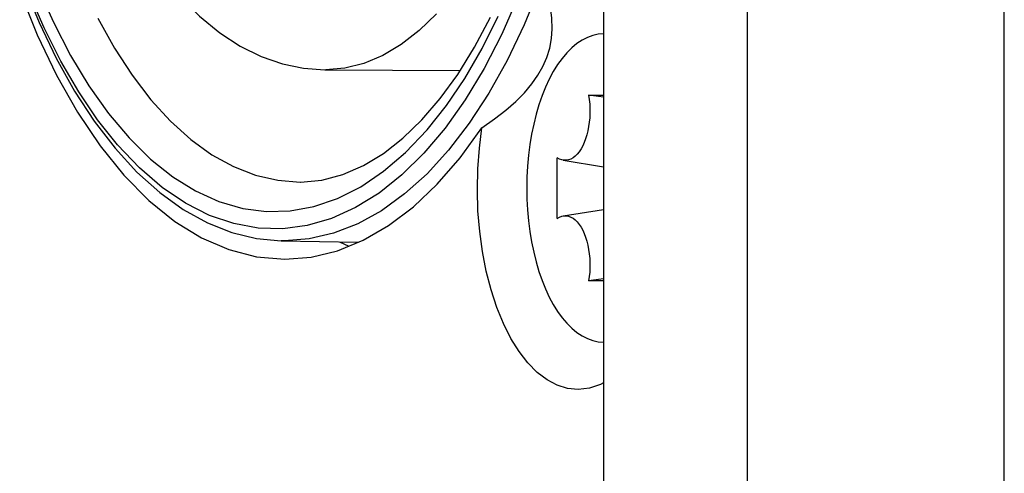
# Model space of a CAD drawing. Extents: x 0 to 420, y 0 to 297.
# Tile 8 of 124: x 87.01 to 90.33, y 82.18 to 83.71. Entities that reach past the tile are written whole.
import ezdxf

# ---------------------------------------------------------------- set-up
doc = ezdxf.new("R2010")
doc.units = 0
doc.header["$LTSCALE"] = 23.1
doc.layers.get('0').update_dxf_attribs({"linetype": 'CONTINUOUS'})
doc.layers.add('02___PRT_ALL_AXES', color=7, linetype='CONTINUOUS')

msp = doc.modelspace()

# ---------------------------------------------------------------- linework, layer by layer
at = {"color": 7, "linetype": 'CONTINUOUS'}
for p, q in [((89.465229, 74.558823), (89.465229, 88.889928)), ((90.331254, 74.552777), (90.331254, 88.895974)), ((88.978756, 87.164375), (88.978756, 76.284375)), ((88.038459, 83.543341), (88.494966, 83.540581)), ((88.978756, 83.450457), (88.928696, 83.457781)), ((88.928696, 83.457781), (88.978756, 83.457781)), ((88.823092, 83.042178), (88.823092, 83.246573)), ((88.843036, 83.23833), (88.978756, 83.216232)), ((87.954927, 83.164636), (87.956408, 83.164639)), ((88.843036, 83.05042), (88.978756, 83.072518)), ((87.901414, 82.966417), (87.891714, 82.966525)), ((87.891714, 82.966525), (88.150295, 82.961313)), ((87.902587, 82.966416), (87.901414, 82.966417)), ((88.978756, 82.838293), (88.928696, 82.83097)), ((88.978756, 82.83097), (88.928696, 82.83097))]:
    msp.add_line(p, q, dxfattribs=at)
for points in [[(87.175487, 85.500473), (87.161797, 85.373681), (87.153715, 85.245511), (87.151244, 85.116699), (87.15438, 84.987987), (87.163112, 84.860113), (87.177422, 84.733812), (87.197284, 84.609812), (87.222672, 84.488839), (87.253567, 84.371584), (87.289929, 84.258827), (87.331776, 84.151193), (87.378962, 84.049726), (87.431513, 83.955029), (87.488891, 83.868588), (87.550717, 83.791233), (87.616087, 83.724077), (87.68383, 83.66789), (87.75349, 83.622441), (87.824023, 83.587734), (87.895324, 83.563181), (87.96708, 83.548457), (88.038459, 83.543341)], [(87.02162, 83.831413), (87.074245, 83.703059), (87.131799, 83.582912), (87.193992, 83.471675), (87.260473, 83.370071), (87.33092, 83.278685), (87.404825, 83.198231), (87.481684, 83.12925), (87.560995, 83.072132), (87.642209, 83.027181), (87.724797, 82.99456), (87.808134, 82.97436), (87.891714, 82.966525)], [(87.069549, 83.824798), (87.122841, 83.703786), (87.180667, 83.591476), (87.24271, 83.488616), (87.308575, 83.395727), (87.377905, 83.31344), (87.450273, 83.242171), (87.525294, 83.182444), (87.60248, 83.134565), (87.681492, 83.098982), (87.761493, 83.075797), (87.84149, 83.065299), (87.921606, 83.067372)], [(88.763632, 83.823914), (88.711062, 83.695298), (88.653702, 83.57515), (88.59189, 83.464184)], [(87.009017, 83.809077), (87.068169, 83.661725), (87.133405, 83.525027), (87.204188, 83.399853), (87.280065, 83.287243), (87.360433, 83.187871), (87.444755, 83.102606), (87.532383, 83.031912), (87.622711, 82.976463), (87.715062, 82.936493), (87.808446, 82.912521), (87.903192, 82.904375)], [(87.33906, 83.290163), (87.271718, 83.374861), (87.2081, 83.46878), (87.148046, 83.572226), (87.092034, 83.684284), (87.040406, 83.804383)], [(88.69009, 83.787938), (88.635287, 83.663512), (88.575823, 83.548038), (88.512027, 83.442286), (88.444303, 83.34679), (88.373021, 83.262196), (88.298617, 83.18893), (88.221491, 83.12753), (88.142131, 83.078308), (88.060864, 83.041718), (87.978583, 83.017874), (87.896338, 83.007086), (87.813983, 83.009224), (87.731462, 83.024274), (87.649546, 83.052196), (87.568806, 83.093066), (87.489781, 83.14652), (87.41329, 83.212177), (87.33906, 83.290163)], [(88.568748, 83.34771), (88.611615, 83.377566), (88.649805, 83.407309), (88.683246, 83.436765), (88.712241, 83.466098), (88.73699, 83.495396), (88.757696, 83.52484), (88.774576, 83.554594), (88.787737, 83.584921), (88.79735, 83.616106), (88.803387, 83.648373), (88.805877, 83.682003), (88.804763, 83.717201), (88.799993, 83.754305), (88.791525, 83.793263)], [(88.415738, 83.732425), (88.35722, 83.675469), (88.296558, 83.628332), (88.234163, 83.591335), (88.170458, 83.564728), (88.105874, 83.548691), (88.040849, 83.543334)], [(88.383486, 83.340589), (88.448999, 83.422991), (88.510882, 83.514355), (88.569291, 83.614978), (88.623764, 83.723969)], [(87.272806, 83.717455), (87.32894, 83.616682), (87.388784, 83.524842), (87.451982, 83.442482), (87.518161, 83.370089), (87.586929, 83.308092), (87.657877, 83.256858), (87.730585, 83.216691), (87.804623, 83.187829), (87.879552, 83.170443), (87.954927, 83.164636)], [(87.956408, 83.164639), (88.028747, 83.171167), (88.099694, 83.189872), (88.168765, 83.219947), (88.236196, 83.260921), (88.301922, 83.312438), (88.365751, 83.374189), (88.427597, 83.446104), (88.48707, 83.52787), (88.543963, 83.619449), (88.597728, 83.720262)], [(88.978756, 83.664301), (88.961247, 83.663045), (88.942793, 83.659082), (88.924528, 83.652487), (88.906544, 83.643312), (88.888935, 83.631584), (88.871787, 83.617384), (88.855191, 83.600764), (88.839228, 83.581827), (88.823984, 83.560653), (88.809531, 83.537365), (88.795949, 83.512067), (88.7833, 83.484903), (88.771656, 83.455997), (88.761069, 83.425508), (88.7516, 83.393582), (88.74329, 83.360391), (88.73619, 83.326095), (88.730326, 83.290876), (88.725739, 83.254908), (88.722441, 83.218379), (88.720463, 83.181565), (88.719795, 83.144375)], [(88.59189, 83.464184), (88.525994, 83.363055), (88.456403, 83.272365), (88.38353, 83.192649), (88.307807, 83.124381), (88.229683, 83.067965), (88.149621, 83.023735), (88.068094, 82.991954), (87.985587, 82.97281), (87.902587, 82.966416)], [(88.928696, 83.457781), (88.930831, 83.442917), (88.932262, 83.42783), (88.93299, 83.412441), (88.93301, 83.396992), (88.932317, 83.381683), (88.930918, 83.366561), (88.928806, 83.351664), (88.926023, 83.337212), (88.9226, 83.323434), (88.918557, 83.310351), (88.913902, 83.298017), (88.908695, 83.286575), (88.902974, 83.27616), (88.896807, 83.26685), (88.890265, 83.258764), (88.883376, 83.251919), (88.87615, 83.246352), (88.868702, 83.242129), (88.861141, 83.239331), (88.853486, 83.237944), (88.845762, 83.237985), (88.843036, 83.238337)], [(87.903192, 82.904375), (87.992634, 82.911633), (88.080914, 82.933015), (88.168308, 82.96866), (88.25399, 83.018155), (88.337398, 83.081312), (88.418013, 83.157592), (88.495042, 83.246316), (88.568748, 83.34771)], [(87.921606, 83.067372), (88.001881, 83.082014), (88.081564, 83.109177), (88.160089, 83.148931), (88.236938, 83.200918), (88.311315, 83.264762), (88.383486, 83.340589)], [(88.893192, 82.464375), (88.857657, 82.468128), (88.822876, 82.479076), (88.788666, 82.497341), (88.75558, 82.522562), (88.724011, 82.554569), (88.694265, 82.592912), (88.66669, 82.637279), (88.641551, 82.687093), (88.619161, 82.741899), (88.599716, 82.801027), (88.583477, 82.863902), (88.570565, 82.929788), (88.561176, 82.998017), (88.555354, 83.067817), (88.55322, 83.138453), (88.554738, 83.209155), (88.559915, 83.27878), (88.568748, 83.34771)], [(88.843036, 83.238337), (88.838067, 83.23944), (88.830524, 83.242302), (88.823092, 83.246573)], [(88.719795, 83.144375), (88.720463, 83.107185), (88.722441, 83.070372), (88.725739, 83.033842), (88.730326, 82.997874), (88.73619, 82.962656), (88.74329, 82.928359), (88.7516, 82.895168), (88.761069, 82.863242), (88.771656, 82.832754), (88.7833, 82.803848), (88.795949, 82.776683), (88.809531, 82.751385), (88.823984, 82.728098), (88.839228, 82.706923), (88.855191, 82.687987), (88.871787, 82.671367), (88.888935, 82.657166), (88.906544, 82.645439), (88.924528, 82.636264), (88.942793, 82.629668), (88.961247, 82.625705), (88.978756, 82.62445)], [(88.823092, 83.042178), (88.830524, 83.046449), (88.838067, 83.04931), (88.843036, 83.050414)], [(88.843036, 83.050414), (88.845762, 83.050766), (88.853486, 83.050806), (88.861141, 83.049419), (88.868702, 83.046621), (88.87615, 83.042398), (88.883376, 83.036831), (88.890265, 83.029987), (88.896807, 83.021901), (88.902974, 83.012591), (88.908695, 83.002175), (88.913902, 82.990733), (88.918557, 82.978399), (88.9226, 82.965317), (88.926023, 82.951538), (88.928806, 82.937087), (88.930918, 82.922189), (88.932317, 82.907067), (88.93301, 82.891759), (88.93299, 82.876309), (88.932262, 82.86092), (88.930831, 82.845834), (88.928696, 82.83097)], [(88.978756, 82.487145), (88.968832, 82.481417), (88.931484, 82.468741), (88.893192, 82.464375)]]:
    msp.add_lwpolyline(points, dxfattribs=at)
at = {"layer": '02___PRT_ALL_AXES', "color": 3, "linetype": 'CONTINUOUS'}
msp.add_line((88.088355, 82.962562), (88.11948, 82.948745), dxfattribs=at)

doc.saveas('drawing.dxf')
